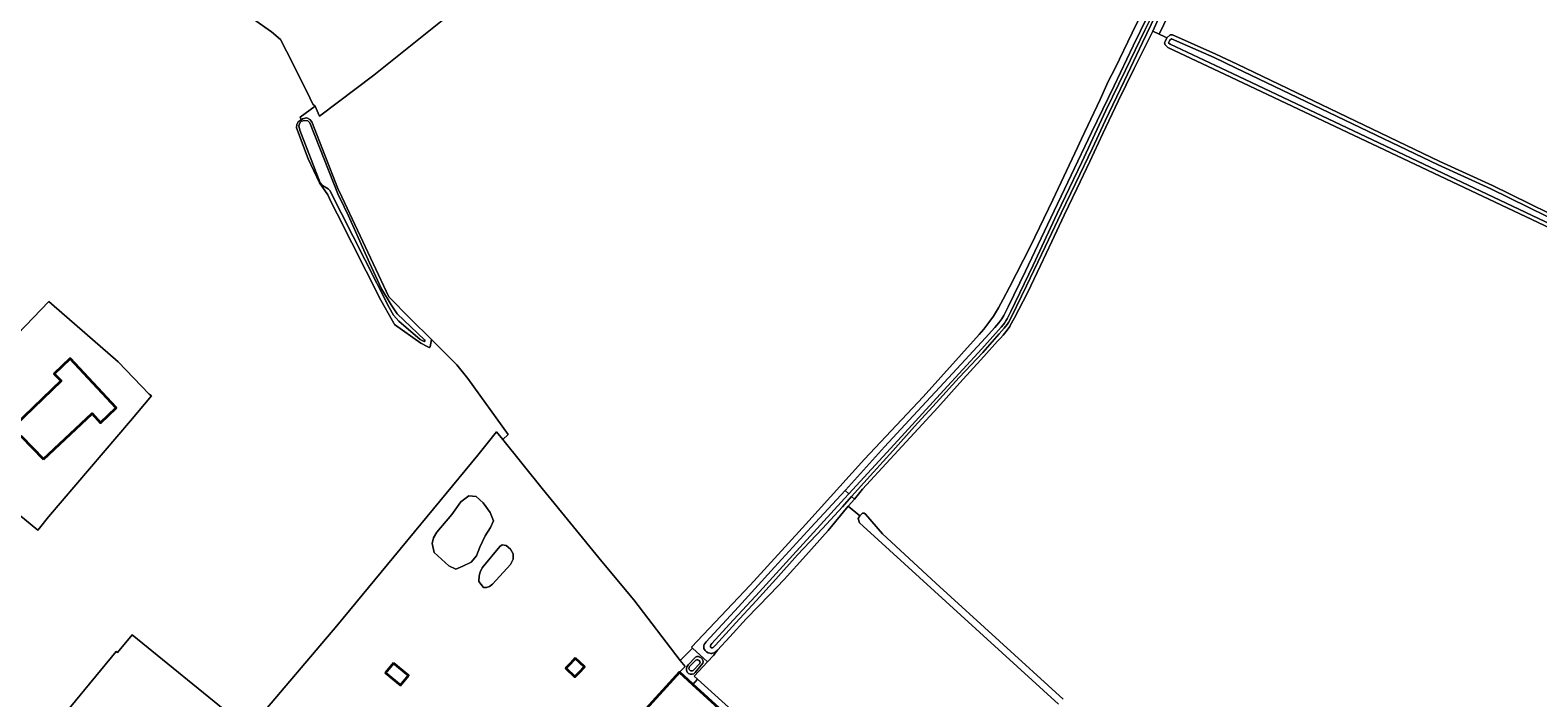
# Model space of a CAD drawing. Header units: metres. Extents: x 200176 to 205485, y 394066 to 399855.
# Tile 56 of 230: x 202939 to 203339, y 396237 to 396414. Entities that reach past the tile are written whole.
import ezdxf
from ezdxf.enums import TextEntityAlignment as Align

# ---------------------------------------------------------------- set-up
doc = ezdxf.new("R2010")
doc.units = ezdxf.units.M
for name, color, linetype, lineweight in [('B-WE-GR-BOUWLAND-GV', 80, 'Continuous', 13), ('B-WE-GR-FRUITTEELT-GV', 40, 'Continuous', 13), ('B-WE-GR-GRAS-GV', 60, 'Continuous', 13), ('B-WE-OG-BEBOUWING-GV', 7, 'Continuous', 35), ('B-WE-OG-BEBOUWING-T18', 10, 'Continuous', 18), ('B-WE-OG-TERREIN_ERF-GV', 7, 'Continuous', 18), ('B-WE-OG-WATER-GV', 130, 'Continuous', 18), ('B-WE-OG-WATER_MEER-GV', 140, 'Continuous', 18), ('B-WE-OG-WATER_SLOOT-GV', 120, 'Continuous', 18)]:
    doc.layers.add(name, color=color, linetype=linetype, lineweight=lineweight)
doc.styles.add('NLCS-ISO-M20-T18', font='NLCS-ISO.ttf', dxfattribs={"height": 0.036})

msp = doc.modelspace()

# ---------------------------------------------------------------- linework, layer by layer
at = {"layer": 'B-WE-GR-BOUWLAND-GV', "flags": 128}
for points in [[(203080.862, 396442.782), (203030.428, 396402.363), (203016.015, 396391.481), (203015.704, 396392.225), (203014.909, 396394.127), (203010.853, 396391.19), (203011.167, 396390.483), (203011.481, 396390.696), (203012.231, 396390.879), (203012.645, 396390.98), (203013.459, 396390.522), (203014.007, 396389.947), (203020.896, 396372.284), (203021.954, 396370.031), (203034.437, 396343.454), (203040.205, 396337.677), (203045.736, 396332.155), (203052.446, 396325.455), (203055.398, 396321.808), (203066.06, 396306.978), (203064.663, 396305.665), (203075.145, 396292.655), (203090.916, 396273.223), (203099.468, 396263.046), (203111.761, 396247.018), (203114.988, 396250.292), (203114.754, 396250.505), (203130.304, 396266.946), (203145.106, 396283.187), (203160.689, 396300.391), (203176.186, 396316.964), (203191.079, 396333.462), (203192.312, 396334.93), (203193.677, 396336.689), (203194.904, 396338.393), (203196.249, 396340.554), (203197.45, 396342.876), (203199.104, 396346.044), (203204.694, 396356.918), (203210.602, 396369.255), (203217.132, 396383.085), (203218.246, 396385.437), (203223.176, 396395.845), (203225.342, 396400.616), (203227.156, 396404.198), (203231.678, 396413.564), (203238.179, 396426.756)], [(203350.84, 396357.829), (203257.858, 396401.798), (203241.166, 396409.691), (203240.404, 396410.395), (203240.291, 396410.887), (203240.399, 396411.258), (203240.849, 396412.254), (203240.194, 396412.541), (203238.802, 396413.212), (203237.162, 396414.002), (203232.185, 396404.093), (203227.974, 396395.385), (203223.883, 396386.854), (203220.407, 396379.398), (203216.957, 396372.177), (203213.623, 396365.14), (203210.387, 396358.187), (203207.335, 396351.785), (203203.868, 396344.565), (203200.421, 396337.885), (203199.274, 396335.845), (203199.172, 396335.664), (203198.527, 396334.665), (203197.462, 396333.295), (203196.76, 396332.548), (203195.952, 396331.689), (203192.29, 396327.637), (203185.919, 396320.689), (203180.085, 396314.161), (203173.8, 396307.347), (203167.464, 396300.421), (203160.139, 396292.425), (203157.952, 396289.837), (203156.339, 396287.9), (203159.397, 396285.368), (203160.127, 396286.088), (203160.565, 396286.043), (203160.92, 396285.847), (203165.436, 396280.63), (203179.614, 396267.542), (203213.382, 396236.754)]]:
    msp.add_lwpolyline(points, dxfattribs=at)
at = {"layer": 'B-WE-GR-FRUITTEELT-GV', "flags": 128}
msp.add_lwpolyline([(203274.953, 396488.135), (203238.802, 396413.212), (203240.194, 396412.541), (203240.849, 396412.254), (203241.777, 396412.988), (203242.396, 396412.984), (203253.874, 396407.938), (203259.511, 396405.235), (203313.301, 396379.446), (203327.299, 396373.067), (203352.18, 396360.844)], dxfattribs=at)
at = {"layer": 'B-WE-GR-GRAS-GV', "flags": 128}
for points in [[(203240.197, 396420.739), (203237.162, 396414.002), (203238.802, 396413.212), (203274.953, 396488.135)], [(203238.179, 396426.756), (203231.678, 396413.564), (203227.156, 396404.198), (203225.342, 396400.616), (203223.176, 396395.845), (203218.246, 396385.437), (203217.132, 396383.085), (203210.602, 396369.255), (203204.694, 396356.918), (203199.104, 396346.044), (203197.45, 396342.876), (203196.249, 396340.554), (203194.904, 396338.393), (203193.677, 396336.689), (203192.312, 396334.93), (203191.079, 396333.462), (203176.186, 396316.964), (203160.689, 396300.391), (203145.106, 396283.187), (203130.304, 396266.946), (203114.754, 396250.505), (203114.988, 396250.292), (203118.983, 396246.664), (203120.536, 396248.325), (203121.61, 396249.732), (203120.994, 396249.208), (203120.636, 396249.021), (203120.333, 396248.888), (203120.12, 396248.864), (203119.857, 396248.864), (203119.585, 396248.915), (203119.198, 396249.035), (203118.753, 396249.259), (203118.357, 396249.632), (203118.184, 396249.89), (203118.042, 396250.183), (203118.003, 396250.545), (203118.019, 396250.838), (203118.143, 396251.236), (203118.601, 396251.909), (203127.195, 396261.21), (203136.788, 396271.728), (203146.466, 396282.335), (203155.503, 396292.121), (203155.576, 396292.2), (203165.926, 396303.697), (203174.713, 396313.141), (203184.132, 396323.278), (203192.78, 396332.584), (203195.256, 396335.324), (203196.316, 396336.625), (203197.068, 396337.664), (203197.635, 396338.564), (203198.258, 396339.777), (203198.752, 396340.827), (203203.39, 396350.293), (203209.186, 396362.621), (203215.514, 396375.786), (203220.879, 396387.079), (203226.943, 396399.485), (203231.95, 396410.103), (203237.886, 396422.262)], [(202996.174, 396227.439), (203020.633, 396256.141), (203058.03, 396301.498), (203062.953, 396307.626), (203064.663, 396305.665), (203066.06, 396306.978), (203055.398, 396321.808), (203052.446, 396325.455), (203045.736, 396332.155), (203045.406, 396330.196), (203045.139, 396330.078), (203044.805, 396330.199), (203042.893, 396331.205), (203035.918, 396336.194), (203035.748, 396336.474), (203035.361, 396337.109), (203032.278, 396342.59), (203020.7, 396365.497), (203019.153, 396368.645), (203018.2, 396370.584), (203016.06, 396373.719), (203012.995, 396380.128), (203009.956, 396388.338), (203010, 396389.251), (203010.4, 396389.963), (203011.167, 396390.483), (203010.853, 396391.19), (203014.909, 396394.127), (203014.258, 396394.637), (203013.466, 396396.308), (203008.818, 396405.624), (203005.652, 396411.801), (203003.243, 396413.803), (202999.103, 396416.704)], [(202915.195, 396312.103), (202944.24, 396342.22), (202944.88, 396341.661), (202962.554, 396326.232), (202970.863, 396317.658), (202971.434, 396317.19), (202965.847, 396310.616), (202944.15, 396285.085), (202941.69, 396282.085), (202941.284, 396281.59), (202923.632, 396296.038)], [(203212.17, 396235.424), (203160.315, 396282.61), (203159.32, 396283.558), (203159.004, 396284.66), (203159.397, 396285.368), (203156.339, 396287.9), (203150.985, 396281.468), (203145.077, 396274.856), (203139.308, 396268.511), (203135.499, 396264.501), (203129.288, 396258.014), (203124.946, 396253.257), (203121.61, 396249.732), (203120.536, 396248.325), (203118.983, 396246.664), (203115.424, 396242.856), (203116.311, 396242.027), (203151.24, 396210.435)], [(202944.16, 396227.687), (202962.079, 396249.4), (202962.423, 396249.11), (202966.344, 396253.772), (202993.293, 396231.839)], [(203113.539, 396245.333), (203113.897, 396245.846), (203115.784, 396247.89)], [(203117.782, 396246.288), (203115.751, 396243.794)]]:
    msp.add_lwpolyline(points, dxfattribs=at)
msp.add_lwpolyline([(203111.53, 396243.851), (203115.057, 396240.64), (203116.311, 396242.027), (203115.424, 396242.856), (203118.983, 396246.664), (203114.988, 396250.292), (203111.761, 396247.018), (203113.082, 396245.365)], close=True, dxfattribs=at)
at = {"layer": 'B-WE-GR-GRAS-GV'}
for points in [[(203115.784, 396247.89, -0.6178796), (203117.782, 396246.288)], [(203115.751, 396243.794, -0.8965431), (203113.539, 396245.333)]]:
    msp.add_lwpolyline(points, format="xyb", dxfattribs=at)
at = {"layer": 'B-WE-OG-BEBOUWING-GV', "flags": 128}
for points in [[(202942.769, 396300.398), (202955.697, 396312.494), (202957.94, 396310.096), (202962.098, 396314.055), (202949.864, 396327.154), (202945.646, 396323.049), (202947.432, 396321.214), (202932.62, 396306.836), (202934.844, 396304.545), (202936.853, 396306.496)], [(203035.621, 396246.272), (203033.514, 396243.738), (203037.492, 396240.431), (203039.599, 396242.965)], [(203083.914, 396247.587), (203082.602, 396246.229), (203081.397, 396244.982), (203083.799, 396242.66), (203085.004, 396243.907), (203086.317, 396245.265)], [(203074.957, 396155.408), (203078.323, 396159.105), (203082.476, 396163.666), (203091.857, 396155.125), (203100.035, 396164.106), (203101.867, 396162.437), (203105.367, 396166.841), (203115.363, 396158.896), (203114.699, 396158.06), (203122.467, 396150.998), (203124.97, 396153.751), (203163.731, 396196.324), (203115.057, 396240.64), (203111.53, 396243.851), (203054.293, 396180.985), (203050.927, 396177.288), (203073.026, 396157.167)]]:
    msp.add_lwpolyline(points, close=True, dxfattribs=at)
at = {"layer": 'B-WE-OG-TERREIN_ERF-GV', "flags": 128}
for points in [[(202999.103, 396416.704), (203003.243, 396413.803), (203005.652, 396411.801), (203008.818, 396405.624), (203013.466, 396396.308), (203014.258, 396394.637), (203014.909, 396394.127), (203015.704, 396392.225), (203016.015, 396391.481), (203030.428, 396402.363), (203080.862, 396442.782)], [(202923.632, 396296.038), (202941.284, 396281.59), (202941.69, 396282.085), (202944.15, 396285.085), (202965.847, 396310.616), (202971.434, 396317.19), (202970.863, 396317.658), (202962.554, 396326.232), (202944.88, 396341.661), (202944.24, 396342.22), (202915.195, 396312.103)], [(203054.293, 396180.985), (203111.53, 396243.851), (203113.082, 396245.365), (203111.761, 396247.018), (203099.468, 396263.046), (203090.916, 396273.223), (203075.145, 396292.655), (203064.663, 396305.665), (203062.953, 396307.626), (203058.03, 396301.498), (203020.633, 396256.141), (202996.174, 396227.439)], [(202993.293, 396231.839), (202966.344, 396253.772), (202962.423, 396249.11), (202962.079, 396249.4), (202944.16, 396227.687)], [(203151.24, 396210.435), (203116.311, 396242.027), (203115.057, 396240.64), (203163.731, 396196.324)]]:
    msp.add_lwpolyline(points, dxfattribs=at)
for points in [[(202949.864, 396327.154), (202962.098, 396314.055), (202957.94, 396310.096), (202955.697, 396312.494), (202942.769, 396300.398), (202936.853, 396306.496), (202934.844, 396304.545), (202932.62, 396306.836), (202947.432, 396321.214), (202945.646, 396323.049)], [(203047.17, 396281.074), (203051.15, 396285.745), (203053.486, 396289.117), (203055.65, 396290.674), (203057.64, 396290.501), (203059.457, 396288.858), (203061.274, 396286.263), (203062.226, 396284.015), (203061.36, 396282.285), (203059.976, 396280.037), (203058.591, 396277.096), (203057.726, 396274.761), (203056.255, 396273.118), (203054.092, 396271.993), (203052.189, 396271.215), (203050.372, 396272.08), (203046.478, 396275.626), (203045.959, 396278.047), (203046.305, 396279.518)], [(203059.214, 396271.599), (203063.886, 396277.217), (203064.496, 396277.657), (203065.545, 396277.488), (203066.696, 396276.506), (203067.407, 396275.322), (203067.407, 396273.9), (203066.73, 396272.445), (203061.922, 396267.199), (203061.177, 396266.624), (203060.331, 396266.319), (203059.586, 396266.387), (203058.299, 396267.91), (203058.367, 396269.467), (203058.672, 396270.448)], [(203035.621, 396246.272), (203039.599, 396242.965), (203037.492, 396240.431), (203033.514, 396243.738)], [(203082.602, 396246.229), (203083.914, 396247.587), (203086.317, 396245.265), (203085.004, 396243.907), (203083.799, 396242.66), (203081.397, 396244.982)]]:
    msp.add_lwpolyline(points, close=True, dxfattribs=at)
at = {"layer": 'B-WE-OG-WATER-GV', "flags": 128}
for points in [[(203240.305, 396424.968), (203235.064, 396414.239), (203229.911, 396403.681), (203224.689, 396392.925), (203218.318, 396379.199), (203211.762, 396365.599), (203205.437, 396351.914), (203199.477, 396339.625), (203198.476, 396337.695), (203198.176, 396337.101), (203197.813, 396336.526), (203197.44, 396336.066), (203196.917, 396335.453), (203191.785, 396329.712), (203181.704, 396318.769), (203168.481, 396304.32), (203156.494, 396291.196), (203155.368, 396289.964), (203140.748, 396273.997), (203132.773, 396265.201), (203124.831, 396256.662), (203120.097, 396251.46), (203119.828, 396251.133), (203119.758, 396250.851), (203119.747, 396250.702), (203119.772, 396250.543), (203119.836, 396250.424), (203119.984, 396250.354), (203120.153, 396250.334), (203120.302, 396250.343), (203120.495, 396250.457), (203120.654, 396250.61), (203121.077, 396251.06), (203126.543, 396257.009), (203131.899, 396262.829), (203137.121, 396268.595), (203142.885, 396275.009), (203149.499, 396282.05), (203154.788, 396287.749), (203157.231, 396290.509), (203160.467, 396294.165), (203168.182, 396302.649), (203173.939, 396309.042), (203179.674, 396315.332), (203185.776, 396322.097), (203192.041, 396328.678), (203196.404, 396333.703), (203197.727, 396335.201), (203198.488, 396336.126), (203198.871, 396336.715), (203199.631, 396338.156), (203203.665, 396346.444), (203208.572, 396356.765), (203212.876, 396365.701), (203216.604, 396373.57), (203221.111, 396382.973), (203224.536, 396390.238), (203229.603, 396400.892), (203234.388, 396410.952), (203239.04, 396420.54)], [(203575.565, 396255.994), (203574.611, 396255.632), (203571.551, 396255.984), (203560.059, 396261.222), (203558.929, 396261.737), (203505.101, 396287.21), (203465.176, 396306.454), (203445.723, 396315.565), (203421.284, 396327.01), (203387.954, 396343.023), (203357.287, 396357.195), (203351.729, 396359.925), (203326.861, 396372.141), (203312.858, 396378.523), (203259.069, 396404.312), (203253.446, 396407.008), (203242.129, 396411.961), (203241.68, 396411.606), (203241.363, 396410.904), (203241.746, 396410.549), (203258.296, 396402.723), (203351.278, 396358.754), (203390.178, 396340.359), (203444.876, 396314.448)], [(203115.93, 396247.07), (203114.166, 396245.333), (203114.091, 396245.094)], [(203115.186, 396244.346), (203116.856, 396246.065)]]:
    msp.add_lwpolyline(points, dxfattribs=at)
msp.add_lwpolyline([(203021.393, 396369.768), (203021.104, 396370.356), (203013.472, 396389.648), (203012.886, 396390.173), (203012.077, 396390.301), (203011.204, 396390.139), (203010.798, 396389.649), (203010.543, 396388.846), (203010.806, 396387.687), (203016.174, 396373.777), (203016.864, 396373.031), (203018.349, 396372.132), (203018.736, 396371.718), (203028.082, 396353.389), (203034.475, 396340.664), (203035.701, 396338.606), (203037.117, 396337.061), (203042.703, 396332.195), (203043.783, 396331.621), (203044.046, 396331.799), (203043.921, 396332.098), (203036.647, 396338.955), (203035.031, 396341.364), (203032.508, 396345.586), (203029.302, 396352.54), (203023.737, 396364.996)], close=True, dxfattribs=at)
at = {"layer": 'B-WE-OG-WATER-GV'}
for points in [[(203116.856, 396246.065, 0.844778), (203115.93, 396247.07)], [(203114.091, 396245.094, 0.7324564), (203115.186, 396244.346)]]:
    msp.add_lwpolyline(points, format="xyb", dxfattribs=at)
at = {"layer": 'B-WE-OG-WATER_MEER-GV', "flags": 128}
for points in [[(203047.17, 396281.074), (203046.305, 396279.518), (203045.959, 396278.047), (203046.478, 396275.626), (203050.372, 396272.08), (203052.189, 396271.215), (203054.092, 396271.993), (203056.255, 396273.118), (203057.726, 396274.761), (203058.591, 396277.096), (203059.976, 396280.037), (203061.36, 396282.285), (203062.226, 396284.015), (203061.274, 396286.263), (203059.457, 396288.858), (203057.64, 396290.501), (203055.65, 396290.674), (203053.486, 396289.117), (203051.15, 396285.745)], [(203059.214, 396271.599), (203058.672, 396270.448), (203058.367, 396269.467), (203058.299, 396267.91), (203059.586, 396266.387), (203060.331, 396266.319), (203061.177, 396266.624), (203061.922, 396267.199), (203066.73, 396272.445), (203067.407, 396273.9), (203067.407, 396275.322), (203066.696, 396276.506), (203065.545, 396277.488), (203064.496, 396277.657), (203063.886, 396277.217)]]:
    msp.add_lwpolyline(points, close=True, dxfattribs=at)
at = {"layer": 'B-WE-OG-WATER_SLOOT-GV', "flags": 128}
for points in [[(203237.886, 396422.262), (203231.95, 396410.103), (203226.943, 396399.485), (203220.879, 396387.079), (203215.514, 396375.786), (203209.186, 396362.621), (203203.39, 396350.293), (203198.752, 396340.827), (203198.258, 396339.777), (203197.635, 396338.564), (203197.068, 396337.664), (203196.316, 396336.625), (203195.256, 396335.324), (203192.78, 396332.584), (203184.132, 396323.278), (203174.713, 396313.141), (203165.926, 396303.697), (203155.576, 396292.2), (203155.503, 396292.121), (203156.494, 396291.196), (203168.481, 396304.32), (203181.704, 396318.769), (203191.785, 396329.712), (203196.917, 396335.453), (203197.44, 396336.066), (203197.813, 396336.526), (203198.176, 396337.101), (203198.476, 396337.695), (203199.477, 396339.625), (203205.437, 396351.914), (203211.762, 396365.599), (203218.318, 396379.199), (203224.689, 396392.925), (203229.911, 396403.681), (203235.064, 396414.239), (203240.305, 396424.968)], [(203239.04, 396420.54), (203234.388, 396410.952), (203229.603, 396400.892), (203224.536, 396390.238), (203221.111, 396382.973), (203216.604, 396373.57), (203212.876, 396365.701), (203208.572, 396356.765), (203203.665, 396346.444), (203199.631, 396338.156), (203198.871, 396336.715), (203198.488, 396336.126), (203197.727, 396335.201), (203196.404, 396333.703), (203192.041, 396328.678), (203185.776, 396322.097), (203179.674, 396315.332), (203173.939, 396309.042), (203168.182, 396302.649), (203160.467, 396294.165), (203157.231, 396290.509), (203157.952, 396289.837), (203160.139, 396292.425), (203167.464, 396300.421), (203173.8, 396307.347), (203180.085, 396314.161), (203185.919, 396320.689), (203192.29, 396327.637), (203195.952, 396331.689), (203196.76, 396332.548), (203197.462, 396333.295), (203198.527, 396334.665), (203199.172, 396335.664), (203199.274, 396335.845), (203200.421, 396337.885), (203203.868, 396344.565), (203207.335, 396351.785), (203210.387, 396358.187), (203213.623, 396365.14), (203216.957, 396372.177), (203220.407, 396379.398), (203223.883, 396386.854), (203227.974, 396395.385), (203232.185, 396404.093), (203237.162, 396414.002), (203240.197, 396420.739)], [(203352.18, 396360.844), (203327.299, 396373.067), (203313.301, 396379.446), (203259.511, 396405.235), (203253.874, 396407.938), (203242.396, 396412.984), (203241.777, 396412.988), (203240.849, 396412.254), (203240.399, 396411.258), (203240.291, 396410.887), (203240.404, 396410.395), (203241.166, 396409.691), (203257.858, 396401.798), (203350.84, 396357.829)], [(203351.278, 396358.754), (203258.296, 396402.723), (203241.746, 396410.549), (203241.363, 396410.904), (203241.68, 396411.606), (203242.129, 396411.961), (203253.446, 396407.008), (203259.069, 396404.312), (203312.858, 396378.523), (203326.861, 396372.141), (203351.729, 396359.925)], [(203213.382, 396236.754), (203179.614, 396267.542), (203165.436, 396280.63), (203160.92, 396285.847), (203160.565, 396286.043), (203160.127, 396286.088), (203159.397, 396285.368), (203159.004, 396284.66), (203159.32, 396283.558), (203160.315, 396282.61), (203212.17, 396235.424)], [(203115.784, 396247.89), (203113.897, 396245.846), (203113.539, 396245.333)], [(203114.091, 396245.094), (203114.166, 396245.333), (203115.93, 396247.07)], [(203115.751, 396243.794), (203117.782, 396246.288)], [(203116.856, 396246.065), (203115.186, 396244.346)]]:
    msp.add_lwpolyline(points, dxfattribs=at)
for points in [[(203012.995, 396380.128), (203016.06, 396373.719), (203018.2, 396370.584), (203019.153, 396368.645), (203020.7, 396365.497), (203032.278, 396342.59), (203035.361, 396337.109), (203035.748, 396336.474), (203035.918, 396336.194), (203042.893, 396331.205), (203044.805, 396330.199), (203045.139, 396330.078), (203045.406, 396330.196), (203045.736, 396332.155), (203040.205, 396337.677), (203034.437, 396343.454), (203021.954, 396370.031), (203020.896, 396372.284), (203014.007, 396389.947), (203013.459, 396390.522), (203012.645, 396390.98), (203012.231, 396390.879), (203011.481, 396390.696), (203011.167, 396390.483), (203010.4, 396389.963), (203010, 396389.251), (203009.956, 396388.338)], [(203021.393, 396369.768), (203023.737, 396364.996), (203029.302, 396352.54), (203032.508, 396345.586), (203035.031, 396341.364), (203036.647, 396338.955), (203043.921, 396332.098), (203044.046, 396331.799), (203043.783, 396331.621), (203042.703, 396332.195), (203037.117, 396337.061), (203035.701, 396338.606), (203034.475, 396340.664), (203028.082, 396353.389), (203018.736, 396371.718), (203018.349, 396372.132), (203016.864, 396373.031), (203016.174, 396373.777), (203010.806, 396387.687), (203010.543, 396388.846), (203010.798, 396389.649), (203011.204, 396390.139), (203012.077, 396390.301), (203012.886, 396390.173), (203013.472, 396389.648), (203021.104, 396370.356)], [(203121.61, 396249.732), (203124.946, 396253.257), (203129.288, 396258.014), (203135.499, 396264.501), (203139.308, 396268.511), (203145.077, 396274.856), (203150.985, 396281.468), (203156.339, 396287.9), (203157.952, 396289.837), (203157.231, 396290.509), (203154.788, 396287.749), (203149.499, 396282.05), (203142.885, 396275.009), (203137.121, 396268.595), (203131.899, 396262.829), (203126.543, 396257.009), (203121.077, 396251.06), (203120.654, 396250.61), (203120.495, 396250.457), (203120.302, 396250.343), (203120.153, 396250.334), (203119.984, 396250.354), (203119.836, 396250.424), (203119.772, 396250.543), (203119.747, 396250.702), (203119.758, 396250.851), (203119.828, 396251.133), (203120.097, 396251.46), (203124.831, 396256.662), (203132.773, 396265.201), (203140.748, 396273.997), (203155.368, 396289.964), (203156.494, 396291.196), (203155.503, 396292.121), (203146.466, 396282.335), (203136.788, 396271.728), (203127.195, 396261.21), (203118.601, 396251.909), (203118.143, 396251.236), (203118.019, 396250.838), (203118.003, 396250.545), (203118.042, 396250.183), (203118.184, 396249.89), (203118.357, 396249.632), (203118.753, 396249.259), (203119.198, 396249.035), (203119.585, 396248.915), (203119.857, 396248.864), (203120.12, 396248.864), (203120.333, 396248.888), (203120.636, 396249.021), (203120.994, 396249.208)]]:
    msp.add_lwpolyline(points, close=True, dxfattribs=at)
at = {"layer": 'B-WE-OG-WATER_SLOOT-GV'}
for points in [[(203117.782, 396246.288, 0.6178796), (203115.784, 396247.89)], [(203115.93, 396247.07, -0.844778), (203116.856, 396246.065)], [(203113.539, 396245.333, 0.8965431), (203115.751, 396243.794)], [(203115.186, 396244.346, -0.7324564), (203114.091, 396245.094)]]:
    msp.add_lwpolyline(points, format="xyb", dxfattribs=at)

# ---------------------------------------------------------------- texts
at = {"layer": 'B-WE-OG-BEBOUWING-T18', "style": 'NLCS-ISO-M20-T18'}
msp.add_text('6', height=0.036, rotation=44.1, dxfattribs=at).set_placement((202945.013, 396313.291), align=Align.MIDDLE)

doc.saveas('drawing.dxf')
